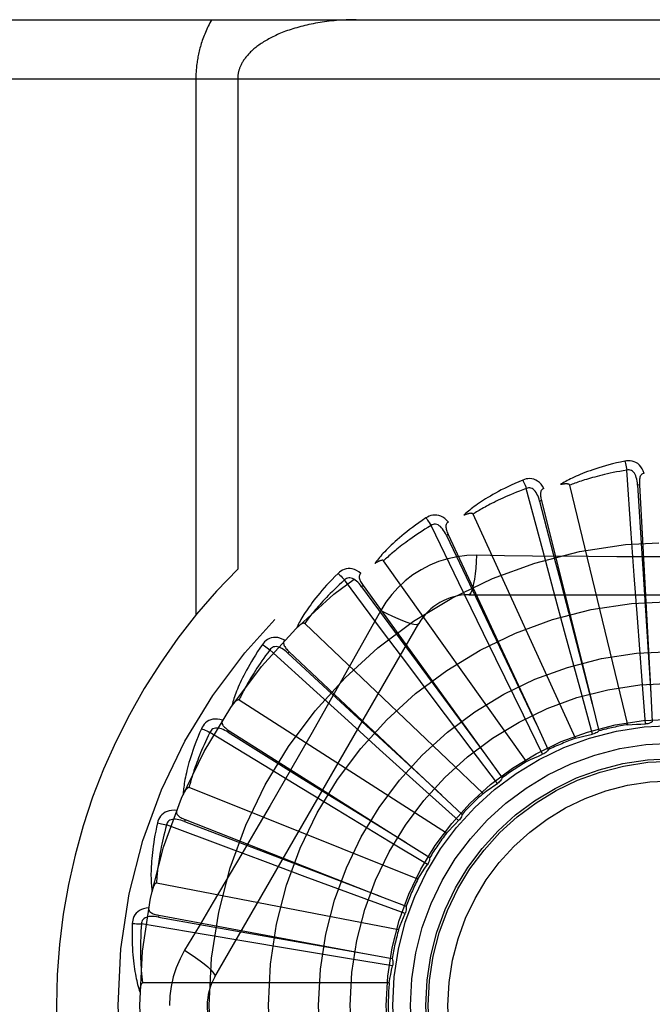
# Model space of a CAD drawing. Header units: inches. Extents: x 0 to 200, y 0 to 129.
# Tile 67 of 256: x 40.404 to 40.725, y 55.811 to 56.311. Entities that reach past the tile are written whole.
import ezdxf

# ---------------------------------------------------------------- set-up
doc = ezdxf.new("R2010")
doc.units = ezdxf.units.IN
doc.header["$LTSCALE"] = 11
doc.header["$MEASUREMENT"] = 0
doc.linetypes.add('HIDDEN', pattern=[0.2, 0.1, -0.1])
doc.layers.add('LEFTHAND_DOOR_ASSEMBLY', color=7, linetype='CONTINUOUS')

msp = doc.modelspace()

# ---------------------------------------------------------------- linework, layer by layer
at = {"layer": 'LEFTHAND_DOOR_ASSEMBLY', "color": 8, "linetype": 'HIDDEN'}
for p, q in [((40.1570536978, 56.3108016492), (41.2190536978, 56.3108016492)), ((40.1270536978, 56.2808016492), (41.2190536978, 56.2808016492)), ((40.4937669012, 56.2808016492), (40.4937669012, 56.0087799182)), ((40.5149801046, 56.2808016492), (40.5149801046, 56.0321690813)), ((40.7145072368, 56.0501244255), (40.7122462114, 56.082341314)), ((40.6695954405, 56.04181648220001), (40.6612781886, 56.0730232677)), ((40.7127599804, 55.9532405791), (40.6832974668, 56.0746867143)), ((40.7186308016, 56.0748527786), (40.7176726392, 56.0748002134)), ((40.7186308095, 56.0748526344), (40.7244111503, 55.9689176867)), ((40.6689646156, 56.06687835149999), (40.6680337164, 56.0666454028)), ((40.6689646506, 56.0668782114), (40.6946888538, 55.96395158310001)), ((40.6862151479, 55.9463527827), (40.6343012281, 56.0600284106)), ((40.6270675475, 56.0251590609), (40.6129946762, 56.05422784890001)), ((40.6217051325, 56.0496486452), (40.6208351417, 56.0492437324)), ((40.6208351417, 56.0492437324), (40.6391355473, 56.0107355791)), ((40.6217051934, 56.0496485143), (40.6664435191, 55.95345024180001)), ((40.7160286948, 56.0288898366), (40.7145072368, 56.0501244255)), ((40.6751080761, 56.0212535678), (40.6695954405, 56.04181648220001)), ((40.6614535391, 55.9345658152), (40.5889645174, 56.0363624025)), ((40.5884606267, 56.0007542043), (40.5691407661, 56.026634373)), ((40.7175981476, 56.007420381), (40.7160286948, 56.0288898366)), ((40.5785604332, 56.0237863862), (40.5777827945, 56.0232241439)), ((40.5777827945, 56.0232241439), (40.6030402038, 55.9888752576)), ((40.5785605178, 56.0237862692), (40.6406960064, 55.9377932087)), ((40.6363721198, 56.0060110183), (40.6270675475, 56.0251590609)), ((40.6807122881, 56.0004691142), (40.6751080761, 56.0212535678)), ((40.6321117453, 56.01913504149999), (40.8389956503, 56.01913504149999)), ((40.5875223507, 56.0111124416), (40.5806193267, 55.99873725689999)), ((40.6391355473, 56.0107355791), (40.6664684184, 55.9533979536)), ((40.6458085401, 55.98666277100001), (40.6363721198, 56.0060110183)), ((40.7199689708, 55.9756419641), (40.7175981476, 56.007420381)), ((40.5034107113, 55.8253849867), (40.6068526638, 56.0045517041)), ((40.639370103, 55.9183056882), (40.5489259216, 56.004544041)), ((40.6012208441, 55.9837130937), (40.5884606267, 56.0007542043)), ((40.6890543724, 55.9697136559), (40.6807122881, 56.0004691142)), ((40.5551700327, 55.9694839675), (40.5313014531, 55.99124014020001)), ((40.5410898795, 55.9902263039), (40.5404326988, 55.9895270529)), ((40.5404326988, 55.9895270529), (40.5717342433, 55.9605788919)), ((40.5410899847, 55.990226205), (40.6183768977, 55.91754636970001)), ((40.6030402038, 55.9888752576), (40.6407303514, 55.9377465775)), ((40.6598203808, 55.9580418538), (40.6458085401, 55.98666277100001)), ((40.6141484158, 55.96650034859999), (40.6012208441, 55.9837130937)), ((40.721646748, 55.9536140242), (40.7199689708, 55.9756419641)), ((40.5709247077, 55.9551656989), (40.5551700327, 55.9694839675)), ((40.6333235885, 55.94104840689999), (40.6141484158, 55.96650034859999)), ((40.694870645, 55.948401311), (40.6890543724, 55.9697136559)), ((40.7244111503, 55.9689176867), (40.7251677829, 55.9546784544)), ((40.6207629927, 55.8981600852), (40.5156325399, 55.9657233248)), ((40.6946888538, 55.96395158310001), (40.6981266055, 55.9501128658)), ((40.5717342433, 55.9605788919), (40.618419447, 55.9175070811)), ((40.6695649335, 55.9382153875), (40.6598203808, 55.9580418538)), ((40.5868761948, 55.9407105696), (40.5709247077, 55.9551656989)), ((40.6664435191, 55.95345024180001), (40.6724381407, 55.9405122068)), ((40.5283989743, 55.93247853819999), (40.5008443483, 55.9493243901)), ((40.5106477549, 55.950181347), (40.5101347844, 55.9493703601)), ((40.5101347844, 55.9493703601), (40.5463491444, 55.9268691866)), ((40.5106478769, 55.9501812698), (40.6002928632, 55.8934414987)), ((40.6466442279, 55.9234243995), (40.6333235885, 55.94104840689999)), ((40.6105216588, 55.919347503), (40.5868761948, 55.9407105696)), ((40.6406960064, 55.9377932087), (40.6490308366, 55.9262234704)), ((40.546578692, 55.9214006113), (40.5283989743, 55.93247853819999)), ((40.5463491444, 55.9268691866), (40.6003420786, 55.8934109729)), ((40.6063047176, 55.8748571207), (40.4902876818, 55.9213033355)), ((40.5649775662, 55.9102255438), (40.546578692, 55.9214006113)), ((40.6269369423, 55.9045629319), (40.6105216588, 55.919347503)), ((40.6183768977, 55.91754636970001), (40.6287506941, 55.9077630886)), ((40.5922387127, 55.89372346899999), (40.5649775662, 55.9102255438)), ((40.5091150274, 55.8910753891), (40.4788702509, 55.9024020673)), ((40.488334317, 55.9050988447), (40.4879840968, 55.9042054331)), ((40.4879840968, 55.9042054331), (40.5278023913, 55.8889644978)), ((40.4883344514, 55.905098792), (40.5870975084, 55.8663498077)), ((40.5290627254, 55.8836381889), (40.5091150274, 55.8910753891)), ((40.6111553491, 55.88231268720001), (40.5922387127, 55.89372346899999)), ((40.6002928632, 55.8934414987), (40.6123306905, 55.8857982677)), ((40.5278023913, 55.8889644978), (40.5871516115, 55.86632914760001)), ((40.5492440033, 55.8761470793), (40.5290627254, 55.8836381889)), ((40.5791355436, 55.8651024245), (40.5492440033, 55.8761470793)), ((40.5965178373, 55.8492390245), (40.4738073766, 55.8728895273)), ((40.5870975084, 55.8663498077), (40.6003642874, 55.8611228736)), ((40.5998698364, 55.8574778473), (40.5791355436, 55.8651024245)), ((40.4749560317, 55.8566081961), (40.4747812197, 55.85566465)), ((40.4749561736, 55.8566081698), (40.5792677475, 55.8372504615)), ((40.498015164, 55.8467709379), (40.4661733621, 55.8521690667)), ((40.4747812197, 55.85566465), (40.516764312, 55.8482348)), ((40.5190098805, 55.8432432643), (40.498015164, 55.8467709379)), ((40.516764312, 55.8482348), (40.5793247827, 55.8372404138)), ((40.5402441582, 55.8397068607), (40.5190098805, 55.8432432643)), ((40.5716857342, 55.8345188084), (40.5402441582, 55.8397068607)), ((40.5792677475, 55.8372504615), (40.5932839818, 55.8346287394)), ((40.593488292, 55.830956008), (40.5716857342, 55.8345188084)), ((40.5917560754, 55.82223170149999), (40.4667872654, 55.82223170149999))]:
    msp.add_line(p, q, dxfattribs=at)
for points in [[(40.501805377, 56.3108016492), (40.5013501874, 56.3099988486), (40.5009093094, 56.3091931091), (40.5004826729, 56.30838406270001), (40.5000704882, 56.3075728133), (40.499672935, 56.30676010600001), (40.4992900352, 56.3059466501), (40.4989218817, 56.305133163), (40.4985684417, 56.30432036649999), (40.4982297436, 56.30350898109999), (40.4979056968, 56.3026997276), (40.4975962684, 56.30189332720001), (40.4973013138, 56.3010904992), (40.4970207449, 56.3002919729), (40.4967543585, 56.2994984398), (40.49650200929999, 56.2987106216), (40.4962634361, 56.2979291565), (40.4960384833, 56.2971549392), (40.4958266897, 56.2963879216), (40.4956277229, 56.2956285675), (40.4954410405, 56.29487623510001), (40.4952661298, 56.29413061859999), (40.4951025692, 56.29339117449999), (40.4949498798, 56.2926574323), (40.4948077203, 56.2919288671), (40.4946756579, 56.29120480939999), (40.4945534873, 56.29048522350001), (40.4944409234, 56.2897698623), (40.4943377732, 56.2890586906), (40.4942438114, 56.2883516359), (40.4941588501, 56.28764856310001), (40.4940826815, 56.2869493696), (40.4940151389, 56.2862538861), (40.4939560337, 56.2855619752), (40.493905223, 56.2848734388), (40.49386254, 56.2841881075), (40.4938278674, 56.2835057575), (40.4938010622, 56.2828261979), (40.4937820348, 56.2821491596), (40.4937706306, 56.28147426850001), (40.4937669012, 56.2808016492)], [(40.5749801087, 56.3108016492), (40.5737245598, 56.310795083), (40.572471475, 56.3107754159), (40.5712204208, 56.3107426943), (40.5699726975, 56.310696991), (40.5687291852, 56.3106383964), (40.5674907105, 56.310567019), (40.5662581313, 56.3104829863), (40.56503223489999, 56.3103864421), (40.5638138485, 56.3102775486), (40.5626037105, 56.3101564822), (40.5614026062, 56.3100234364), (40.5602112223, 56.3098786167), (40.5590302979, 56.30972224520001), (40.5578604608, 56.3095545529), (40.5567023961, 56.3093757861), (40.5555566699, 56.3091861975), (40.5544239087, 56.3089860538), (40.5533046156, 56.3087756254), (40.5521993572, 56.3085551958), (40.55110857, 56.3083250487), (40.550032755, 56.3080854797), (40.5489722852, 56.3078367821), (40.547927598, 56.3075792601), (40.5468990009, 56.3073132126), (40.5458868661, 56.307038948), (40.5448914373, 56.3067567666), (40.5439130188, 56.3064669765), (40.5429518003, 56.3061698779), (40.5420080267, 56.3058657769), (40.5410818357, 56.30555497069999), (40.5401734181, 56.305237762), (40.53928286, 56.3049144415), (40.5384103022, 56.3045853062), (40.537555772, 56.3042506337), (40.5367193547, 56.30391070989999), (40.5359010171, 56.3035657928), (40.5351007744, 56.3032161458), (40.534318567, 56.30286201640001), (40.5335543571, 56.30250364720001), (40.5328080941, 56.30214129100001), (40.5320797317, 56.3017751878), (40.5313692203, 56.3014055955), (40.5306765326, 56.3010327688), (40.53000155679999, 56.3006569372), (40.529344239, 56.3002783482), (40.528704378, 56.299897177), (40.52808185, 56.29951363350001), (40.5274763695, 56.2991278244), (40.52688776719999, 56.2987399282), (40.5263155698, 56.29834988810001), (40.5257590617, 56.2979574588), (40.5252188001, 56.2975633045), (40.5246944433, 56.2971673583), (40.5241879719, 56.2967716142), (40.5237015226, 56.2963781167), (40.5232342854, 56.2959869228), (40.522787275, 56.2955995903), (40.5223571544, 56.2952136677), (40.5219409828, 56.29482711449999), (40.5215385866, 56.2944398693), (40.5211484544, 56.2940507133), (40.5207716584, 56.2936609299), (40.5204088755, 56.2932714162), (40.5200597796, 56.2928821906), (40.5197242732, 56.2924934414), (40.519402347, 56.29210555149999), (40.5190940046, 56.29171887), (40.5187991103, 56.29133369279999), (40.518517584, 56.290950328), (40.5182492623, 56.29056908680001), (40.5179940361, 56.2901903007), (40.5177516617, 56.2898142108), (40.5175219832, 56.28944115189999), (40.5173046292, 56.2890711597), (40.517099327, 56.2887044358), (40.5169056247, 56.2883407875), (40.516723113, 56.2879801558), (40.5165513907, 56.2876222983), (40.5163900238, 56.28726700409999), (40.5162387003, 56.2869140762), (40.5160970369, 56.2865632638), (40.515964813, 56.2862144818), (40.5158417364, 56.2858675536), (40.5157276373, 56.2855224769), (40.5156223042, 56.285179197), (40.5155255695, 56.2848376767), (40.5154372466, 56.284497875), (40.5153571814, 56.2841597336), (40.5152852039, 56.2838232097), (40.5152211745, 56.2834882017), (40.5151649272, 56.2831545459), (40.5151163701, 56.2828223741), (40.5150754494, 56.2824929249), (40.5150418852, 56.2821627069), (40.5150152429, 56.2818285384), (40.51499593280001, 56.28149069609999), (40.51498425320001, 56.28114828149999), (40.5149801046, 56.2808016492)], [(40.7113033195, 56.0869182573), (40.7091241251, 56.0864503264), (40.7070444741, 56.0859737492), (40.7050659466, 56.0854918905), (40.7031821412, 56.0850056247), (40.7013885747, 56.0845158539), (40.6996812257, 56.0840240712), (40.6980558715, 56.08353116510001), (40.6965087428, 56.0830385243), (40.6950358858, 56.0825470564), (40.6936337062, 56.0820580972), (40.6922984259, 56.0815725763), (40.6910266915, 56.0810918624), (40.6898145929, 56.0806175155), (40.6886600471, 56.0801493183), (40.6875601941, 56.07968754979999), (40.6865136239, 56.0792315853), (40.68551866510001, 56.078780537), (40.6845734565, 56.07833481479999), (40.6836763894, 56.0778941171), (40.6828251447, 56.0774592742), (40.6820176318, 56.0770306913), (40.6812515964, 56.0766090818), (40.6805247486, 56.0761956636), (40.679835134, 56.0757891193), (40.6791798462, 56.0753880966), (40.6785596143, 56.0749935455)], [(40.7210489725, 56.0806818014), (40.7205611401, 56.0819494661), (40.7199898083, 56.08307636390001), (40.7193319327, 56.0840702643), (40.7185946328, 56.08492149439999), (40.7177803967, 56.0856300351), (40.7169008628, 56.086195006), (40.7159579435, 56.08661541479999), (40.7149843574, 56.08690244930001), (40.7140048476, 56.087056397), (40.7130468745, 56.0871014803), (40.7121504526, 56.0870566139), (40.7113033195, 56.0869182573)], [(40.7113033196, 56.0869182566), (40.7114564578, 56.08631768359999), (40.711616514, 56.0856289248), (40.7117778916, 56.0848754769), (40.7119385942, 56.0840665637), (40.7120965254, 56.0832116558), (40.7122459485, 56.082341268)], [(40.7122462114, 56.082341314), (40.7104221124, 56.0820310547), (40.7086738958, 56.08171786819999), (40.7070032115, 56.0814013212), (40.7054051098, 56.0810827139), (40.7038761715, 56.08076296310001), (40.7024134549, 56.08044278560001), (40.7010137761, 56.08012301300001), (40.6996744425, 56.0798042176), (40.6983925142, 56.0794870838), (40.6971655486, 56.0791721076), (40.6959908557, 56.078859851), (40.6948662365, 56.0785508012), (40.6937892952, 56.0782455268), (40.6927579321, 56.0779443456), (40.6917698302, 56.0776477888), (40.6908232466, 56.0773557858), (40.689916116, 56.0770684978), (40.68904709, 56.0767857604), (40.6882145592, 56.0765074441), (40.6874172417, 56.0762336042), (40.6866537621, 56.0759642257), (40.6859227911, 56.0756993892), (40.6852229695, 56.0754391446), (40.6845530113, 56.0751835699), (40.6839109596, 56.0749327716), (40.6832974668, 56.0746867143)], [(40.7176712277, 56.0747997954), (40.7175842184, 56.0758339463), (40.7174539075, 56.0768080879), (40.717277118, 56.077724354), (40.7170522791, 56.0785789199), (40.7167748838, 56.07937046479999), (40.7164450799, 56.0800919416), (40.71606355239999, 56.0807409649), (40.7156282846, 56.0812998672), (40.715139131, 56.0817502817), (40.714601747, 56.0820914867), (40.7140195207, 56.0823154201), (40.7134173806, 56.0824289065), (40.7128242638, 56.0824371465), (40.7122418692, 56.0823409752)], [(40.7210522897, 56.0806818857), (40.7205956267, 56.0806120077), (40.7201892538, 56.0804665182), (40.7198326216, 56.0802401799), (40.7195273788, 56.0799487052), (40.7192776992, 56.0796055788), (40.7190754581, 56.0792122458), (40.7189152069, 56.0787724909), (40.7187930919, 56.0782927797), (40.7187049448, 56.0777793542), (40.718646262, 56.0772366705), (40.7186118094, 56.0766708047), (40.7185996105, 56.0760831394), (40.7186054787, 56.0754775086), (40.7186308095, 56.0748526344)], [(40.6594861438, 56.0773390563), (40.6574348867, 56.0764671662), (40.6554830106, 56.0756056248), (40.65363143, 56.07475803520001), (40.6518736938, 56.0739240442), (40.6502052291, 56.0731036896), (40.6486218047, 56.0722976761), (40.6471191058, 56.07150607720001), (40.6456931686, 56.0707295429), (40.6443399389, 56.06996821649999), (40.6430556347, 56.0692227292), (40.6418363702, 56.0684932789), (40.6406785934, 56.0677805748), (40.63957816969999, 56.0670854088), (40.6385330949, 56.0664071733), (40.637540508, 56.065745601), (40.6365991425, 56.0650998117), (40.6357075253, 56.0644686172), (40.6348637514, 56.0638520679), (40.634066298, 56.0632495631), (40.6333127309, 56.0626614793), (40.6326009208, 56.0620878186), (40.6319285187, 56.0615288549), (40.631293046, 56.0609853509), (40.6306928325, 56.060455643), (40.6301252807, 56.0599378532), (40.6295909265, 56.0594330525)], [(40.6702359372, 56.0730596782), (40.6695170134, 56.0742121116), (40.6687427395, 56.0752105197), (40.6679086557, 56.0760619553), (40.6670235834, 56.0767582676), (40.6660899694, 56.0772999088), (40.6651194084, 56.0776882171), (40.6641139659, 56.0779225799), (40.6631036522, 56.0780201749), (40.6621127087, 56.0779859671), (40.6611635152, 56.0778489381), (40.6602917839, 56.0776352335), (40.6594861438, 56.0773390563)], [(40.659486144, 56.07733905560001), (40.659750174, 56.0767783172), (40.6600376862, 56.0761322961), (40.6603387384, 56.07542300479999), (40.6606496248, 56.0746591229), (40.6609664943, 56.073849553), (40.6612779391, 56.0730231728)], [(40.6612781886, 56.0730232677), (40.6595457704, 56.0723734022), (40.6578884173, 56.0717350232), (40.6563078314, 56.0711080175), (40.6547989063, 56.0704927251), (40.6533581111, 56.0698893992), (40.6519824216, 56.0692981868), (40.6506685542, 56.0687193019), (40.6494137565, 56.0681527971), (40.64821501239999, 56.06759878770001), (40.6470698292, 56.0670572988), (40.6459754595, 56.066528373), (40.6449296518, 56.0660120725), (40.6439299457, 56.0655085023), (40.6429742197, 56.0650175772), (40.6420600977, 56.06453938), (40.6411858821, 56.0640735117), (40.6403495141, 56.0636197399), (40.639549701, 56.0631776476), (40.6387848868, 56.0627468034), (40.63805380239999, 56.0623270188), (40.6373551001, 56.0619180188), (40.6366874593, 56.0615196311), (40.636049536, 56.0611316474), (40.6354400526, 56.0607539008), (40.6348570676, 56.0603861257), (40.6343012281, 56.0600284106)], [(40.6680324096, 56.06664472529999), (40.6677512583, 56.0676437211), (40.6674389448, 56.0685755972), (40.6670919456, 56.0694418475), (40.66670944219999, 56.0702384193), (40.6662872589, 56.0709631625), (40.6658268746, 56.0716091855), (40.6653294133, 56.0721742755), (40.6647962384, 56.07264070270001), (40.6642306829, 56.0729904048), (40.6636384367, 56.0732237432), (40.6630243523, 56.0733334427), (40.6624116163, 56.0733309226), (40.6618276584, 56.0732267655), (40.661273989, 56.0730221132)], [(40.6702398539, 56.0730607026), (40.6698042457, 56.0729054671), (40.6694324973, 56.0726855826), (40.6691251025, 56.0723958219), (40.66888058, 56.0720518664), (40.6687003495, 56.07166768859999), (40.668576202, 56.07124318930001), (40.6685020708, 56.07078105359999), (40.6684729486, 56.070286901), (40.6684835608, 56.0697660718), (40.668528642, 56.06922208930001), (40.6686019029, 56.0686599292), (40.6687011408, 56.06808057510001), (40.6688215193, 56.0674869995), (40.6689646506, 56.0668782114)], [(40.6832974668, 56.0746867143), (40.6832258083, 56.0748441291), (40.6831205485, 56.0749761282), (40.6829781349, 56.07508100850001), (40.68280922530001, 56.0751638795), (40.6826225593, 56.0752285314), (40.6824203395, 56.07527721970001), (40.682207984, 56.0753130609), (40.6819845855, 56.0753372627), (40.6817507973, 56.0753519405), (40.6815073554, 56.075357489), (40.6812550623, 56.0753548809), (40.6809943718, 56.0753444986), (40.6807264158, 56.0753270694), (40.6804499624, 56.0753025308), (40.6801645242, 56.0752711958), (40.6798690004, 56.0752326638), (40.6795624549, 56.0751870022), (40.67924390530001, 56.07513311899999), (40.6789118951, 56.07506981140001), (40.6785669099, 56.0749974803)], [(40.7176726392, 56.0748002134), (40.7197016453, 56.0425948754), (40.7203501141, 56.03224890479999), (40.7244148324, 55.9688598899)], [(40.6680337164, 56.0666454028), (40.676120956, 56.0354060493), (40.6787156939, 56.0253697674), (40.6947034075, 55.9638955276)], [(40.6104182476, 56.0581264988), (40.6085690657, 56.056882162), (40.6068155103, 56.0556667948), (40.6051577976, 56.0544841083), (40.6035896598, 56.0533325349), (40.6021065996, 56.05221124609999), (40.6007043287, 56.0511201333), (40.5993785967, 56.05005845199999), (40.5981253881, 56.0490260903), (40.596940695, 56.0480224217), (40.5958206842, 56.0470473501), (40.5947615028, 56.0461003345), (40.5937595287, 56.0451813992), (40.5928105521, 56.0442905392), (40.59191272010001, 56.0434267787), (40.5910632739, 56.0425893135), (40.5902611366, 56.0417770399), (40.5895050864, 56.0409885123), (40.5887932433, 56.0402234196), (40.5881242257, 56.0394808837), (40.5874955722, 56.0387608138), (40.5869051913, 56.038062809), (40.586350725, 56.0373866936), (40.5858295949, 56.03673274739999), (40.585340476, 56.0360990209), (40.5848811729, 56.0354831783), (40.5844520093, 56.0348863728)], [(40.6217836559, 56.0559588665), (40.6208596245, 56.0569544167), (40.6199103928, 56.0577882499), (40.6189302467, 56.0584664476), (40.6179293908, 56.05898267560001), (40.6169101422, 56.059337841), (40.6158836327, 56.0595354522), (40.6148520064, 56.0595752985), (40.6138414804, 56.0594799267), (40.6128749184, 56.0592587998), (40.611968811, 56.0589446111), (40.6111532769, 56.0585697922), (40.6104182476, 56.0581264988)], [(40.610418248, 56.0581264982), (40.610783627, 56.0576258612), (40.6111882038, 56.0570459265), (40.6116180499, 56.0564064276), (40.6120678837, 56.05571518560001), (40.6125322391, 56.0549802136), (40.6129944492, 56.0542277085)], [(40.6217866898, 56.05596016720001), (40.6213887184, 56.0557255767), (40.6210655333, 56.05543947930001), (40.6208185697, 56.0550968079), (40.6206435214, 56.0547127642), (40.620539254, 56.0543014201), (40.620497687, 56.053861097), (40.6205123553, 56.05339328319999), (40.6205772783, 56.0529025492), (40.6206862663, 56.0523931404), (40.6208334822, 56.0518675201), (40.6210118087, 56.0513293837), (40.6212188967, 56.0507792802), (40.6214494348, 56.05021921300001), (40.6217051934, 56.0496485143)], [(40.6343012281, 56.0600284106), (40.6342010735, 56.0601694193), (40.63407273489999, 56.0602791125), (40.6339130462, 56.0603551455), (40.6337315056, 56.0604045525), (40.6335359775, 56.0604327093), (40.6333281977, 56.0604422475), (40.6331128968, 56.0604372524), (40.6328889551, 56.0604187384), (40.632656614, 56.0603889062), (40.6324165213, 56.0603482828), (40.6321692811, 56.060297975), (40.6319152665, 56.0602384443), (40.6316554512, 56.0601706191), (40.6313886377, 56.0600942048), (40.631114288, 56.0600094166), (40.6308313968, 56.0599156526), (40.6305391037, 56.0598128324), (40.630236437, 56.0596996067), (40.6299219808, 56.0595744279), (40.6295962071, 56.0594378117)], [(40.6129946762, 56.05422784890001), (40.6114165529, 56.053261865), (40.6099099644, 56.0523213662), (40.6084766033, 56.0514065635), (40.6071113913, 56.0505168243), (40.6058108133, 56.049651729), (40.6045718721, 56.0488108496), (40.6033913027, 56.0479937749), (40.6022663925, 56.0472000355), (40.6011941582, 56.046429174), (40.6001721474, 56.04568074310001), (40.5991976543, 56.0449542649), (40.5982684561, 56.0442493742), (40.5973821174, 56.0435657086), (40.5965365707, 56.0429027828), (40.5957294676, 56.04226022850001), (40.5949592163, 56.04163733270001), (40.5942238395, 56.0410334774), (40.5935221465, 56.04044800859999), (40.5928526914, 56.0398802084), (40.5922142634, 56.0393296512), (40.5916055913, 56.0387958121), (40.591025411, 56.0382782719), (40.5904724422, 56.0377765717), (40.589945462, 56.0372903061), (40.5894426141, 56.0368188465), (40.5889645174, 56.0363624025)], [(40.6208339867, 56.04924281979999), (40.620368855, 56.0501705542), (40.6198858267, 56.0510264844), (40.6193811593, 56.0518114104), (40.618854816, 56.0525211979), (40.6183031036, 56.0531529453), (40.6177287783, 56.0537001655), (40.6171333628, 56.0541608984), (40.6165215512, 56.05451799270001), (40.6159000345, 56.0547543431), (40.6152743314, 56.05487138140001), (40.6146505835, 56.05486288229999), (40.6140493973, 56.0547444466), (40.6134957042, 56.0545316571), (40.612990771, 56.0542259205)], [(40.5889645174, 56.0363624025), (40.5888394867, 56.0364819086), (40.5886927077, 56.0365653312), (40.58852151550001, 56.0366097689), (40.5883339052, 56.0366239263), (40.5881365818, 56.0366145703), (40.58793075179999, 56.0365846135), (40.587720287, 56.03653896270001), (40.587503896, 56.0364784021), (40.5872813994, 56.0364051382), (40.5870533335, 56.03631981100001), (40.586820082, 56.03622362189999), (40.5865819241, 56.0361170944), (40.58633964, 56.0360013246), (40.5860921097, 56.0358757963), (40.5858387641, 56.0357406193), (40.5855787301, 56.03559501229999), (40.5853064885, 56.035435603), (40.5850354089, 56.0352702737), (40.5847784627, 56.0351066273), (40.5845313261, 56.0349421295)], [(40.6360951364, 56.03915595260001), (40.6311608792, 56.0390058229), (40.6262935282, 56.0384216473), (40.6215080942, 56.0374059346), (40.6168377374, 56.03596752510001), (40.612306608, 56.0341139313), (40.6079572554, 56.0318611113), (40.603828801, 56.0292232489), (40.5999521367, 56.02622646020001), (40.5963606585, 56.022899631), (40.5930765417, 56.0192582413), (40.5901274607, 56.0153250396), (40.5875223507, 56.0111124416)], [(40.6360951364, 56.03915595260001), (40.6358996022, 56.035770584), (40.6356457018, 56.032586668), (40.6353429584, 56.029703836), (40.634992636, 56.0271043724), (40.6345948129, 56.0247934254), (40.6341549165, 56.0228311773), (40.6336791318, 56.0212494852), (40.63317459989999, 56.0200867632), (40.6326470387, 56.01937473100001), (40.6321117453, 56.01913504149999)], [(40.692893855, 56.0385040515), (40.6644740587, 56.0387828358), (40.6503147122, 56.0389464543), (40.6360951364, 56.03915595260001)], [(40.8208435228, 56.0389465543), (40.7925121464, 56.0386393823), (40.7783012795, 56.0385096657), (40.7640718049, 56.0384170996), (40.7498422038, 56.03834992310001), (40.7356034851, 56.0383331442), (40.7213635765, 56.0383469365), (40.7071290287, 56.0384124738), (40.692893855, 56.0385040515)], [(40.5774433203, 56.0299974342), (40.5763475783, 56.0308001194), (40.5752576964, 56.0314392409), (40.5741669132, 56.0319196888), (40.5730864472, 56.0322371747), (40.5720184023, 56.0323930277), (40.5709730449, 56.0323927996), (40.5699525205, 56.03223668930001), (40.5689783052, 56.0319517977), (40.5680710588, 56.0315517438), (40.5672407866, 56.0310717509), (40.5665109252, 56.0305493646), (40.5658730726, 56.02997497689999)], [(40.5658730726, 56.02997497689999), (40.5642928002, 56.028403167), (40.5628009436, 56.0268779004), (40.5613970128, 56.0254028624), (40.56007515, 56.0239753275), (40.5588310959, 56.0225936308), (40.5576606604, 56.02125685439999), (40.5565598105, 56.0199634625), (40.5555246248, 56.01871258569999), (40.5545512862, 56.01750285), (40.5536360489, 56.0163334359), (40.5527752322, 56.0152030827), (40.5519652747, 56.01411112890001), (40.5512020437, 56.0130567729), (40.5504839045, 56.0120387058), (40.5498083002, 56.0110556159), (40.5491743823, 56.0101062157), (40.5485812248, 56.0091888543), (40.5480270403, 56.00830287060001), (40.5475106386, 56.00744714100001), (40.5470296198, 56.0066211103), (40.5465820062, 56.005823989), (40.5461655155, 56.0050551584), (40.5457775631, 56.0043144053), (40.5454172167, 56.0035995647), (40.5450827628, 56.0029079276), (40.5447743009, 56.0022406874)], [(40.5691407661, 56.026634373), (40.5677739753, 56.0253871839), (40.5664726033, 56.0241785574), (40.5652382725, 56.02300902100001), (40.5640661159, 56.0218769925), (40.5629527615, 56.0207813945), (40.561895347, 56.01972123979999), (40.5608907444, 56.0186955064), (40.559936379, 56.0177032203), (40.5590294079, 56.0167433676), (40.5581675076, 56.01581504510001), (40.5573481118, 56.0149172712), (40.5565691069, 56.0140492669), (40.55582817, 56.0132102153), (40.555123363, 56.0123992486), (40.5544524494, 56.0116155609), (40.5538140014, 56.0108581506), (40.5532061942, 56.0101260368), (40.5526279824, 56.0094183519), (40.5520780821, 56.00873411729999), (40.551555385, 56.00807268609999), (40.5510587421, 56.00743330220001), (40.5505869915, 56.0068153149), (40.550138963, 56.0062180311), (40.5497135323, 56.0056408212), (40.5493089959, 56.0050827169), (40.5489259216, 56.004544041)], [(40.5658730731, 56.02997497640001), (40.5663265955, 56.0295525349), (40.5668336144, 56.0290596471), (40.5673767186, 56.0285130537), (40.5679492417, 56.027919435), (40.5685443, 56.0272856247), (40.5691405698, 56.0266341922)], [(40.5777818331, 56.0232230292), (40.577149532, 56.02404597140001), (40.5765132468, 56.0247950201), (40.5758691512, 56.0254702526), (40.5752179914, 56.0260676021), (40.5745566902, 56.0265835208), (40.5738891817, 56.0270121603), (40.5732173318, 56.027351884), (40.5725489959, 56.02758673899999), (40.5718939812, 56.0277011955), (40.57125743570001, 56.0276977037), (40.5706465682, 56.027571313), (40.57007866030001, 56.0273412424), (40.5695752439, 56.0270275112), (40.5691372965, 56.0266317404)], [(40.577446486, 56.0299997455), (40.57709983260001, 56.02969379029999), (40.5768364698, 56.0293515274), (40.5766587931, 56.0289682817), (40.576559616, 56.0285580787), (40.5765350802, 56.0281344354), (40.5765775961, 56.0276942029), (40.5766805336, 56.0272376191), (40.5768371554, 56.0267680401), (40.5770405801, 56.0262884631), (40.5772846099, 56.0258002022), (40.5775615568, 56.0253055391), (40.5778690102, 56.0248045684), (40.5782013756, 56.02429825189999), (40.5785605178, 56.0237862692)], [(40.58752056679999, 56.0111133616), (40.5905512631, 56.0095894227), (40.5934362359, 56.0082170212), (40.5960843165, 56.00703774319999), (40.5985105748, 56.0060414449), (40.6007108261, 56.0052304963), (40.6026301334, 56.0046303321), (40.6042378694, 56.00425151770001), (40.6054970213, 56.0041071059), (40.6063772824, 56.0042079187), (40.6068525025, 56.0045514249)], [(40.5489259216, 56.004544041), (40.5487805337, 56.0046377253), (40.5486206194, 56.00469186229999), (40.5484441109, 56.0047030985), (40.5482572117, 56.0046814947), (40.5480652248, 56.0046349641), (40.5478687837, 56.004566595), (40.5476707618, 56.00448193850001), (40.5474697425, 56.00438152), (40.5472651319, 56.00426747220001), (40.5470573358, 56.0041405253), (40.5468465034, 56.0040019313), (40.5466328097, 56.0038522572), (40.5464168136, 56.0036927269), (40.5461975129, 56.0035226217), (40.545974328, 56.0033419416), (40.5457465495, 56.0031497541), (40.5455132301, 56.0029454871), (40.545274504, 56.00272805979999), (40.5450301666, 56.0024960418), (40.5447802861, 56.00224991)], [(40.5806193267, 55.99873725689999), (40.5667196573, 55.9740479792), (40.5597265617, 55.9616761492), (40.552691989, 55.9493067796), (40.545635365, 55.9369499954), (40.5385305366, 55.9246105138), (40.5313986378, 55.91228528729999), (40.524224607, 55.899990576), (40.5170277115, 55.8877083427)], [(40.5388175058, 55.9961136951), (40.537589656, 55.9966945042), (40.5363985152, 55.9971158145), (40.5352365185, 55.9973811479), (40.5341154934, 55.9974884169), (40.533037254, 55.9974393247), (40.5320108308, 55.9972412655), (40.5310382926, 55.9968948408), (40.5301355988, 55.99643072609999), (40.5293204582, 55.9958662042), (40.5285960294, 55.9952377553), (40.5279782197, 55.9945866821), (40.5274605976, 55.9939019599)], [(40.53882007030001, 55.9961163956), (40.5385376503, 55.9957504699), (40.5383438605, 55.9953646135), (40.538241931, 55.9949546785), (40.5382221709, 55.9945331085), (40.5382782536, 55.99411247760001), (40.5384033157, 55.99368824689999), (40.538590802, 55.99325939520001), (40.5388334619, 55.9928279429), (40.539123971, 55.9923955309), (40.5394559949, 55.9919622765), (40.5398215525, 55.9915289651), (40.5402182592, 55.9910952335), (40.5406404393, 55.9906609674), (40.5410899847, 55.990226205)], [(40.5274605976, 55.9939019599), (40.5262063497, 55.9920594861), (40.5250301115, 55.9902794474), (40.5239307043, 55.9885653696), (40.5229028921, 55.9869134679), (40.5219428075, 55.98532130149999), (40.5210465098, 55.9837871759), (40.5202103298, 55.9823088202), (40.5194305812, 55.9808846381), (40.5187037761, 55.9795125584), (40.5180263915, 55.9781910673), (40.5173950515, 55.9769182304), (40.5168063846, 55.9756927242), (40.5162564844, 55.9745129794), (40.5157439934, 55.9733774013), (40.5152666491, 55.9722842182), (40.5148238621, 55.9712320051), (40.5144150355, 55.9702189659), (40.5140385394, 55.969244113), (40.5136934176, 55.9683061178), (40.5133774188, 55.9674039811), (40.5130887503, 55.96653655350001), (40.5128252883, 55.9657027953), (40.5125845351, 55.9649020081), (40.5123659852, 55.9641318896), (40.5121684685, 55.9633894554), (40.511991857, 55.9626758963)], [(40.5313014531, 55.99124014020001), (40.530195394, 55.9897568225), (40.5291462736, 55.9883237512), (40.5281555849, 55.9869417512), (40.5272188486, 55.9856083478), (40.5263329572, 55.984321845), (40.5254952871, 55.9830807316), (40.5247029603, 55.98188341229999), (40.5239536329, 55.9807284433), (40.5232447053, 55.9796142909), (40.5225740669, 55.9785396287), (40.5219393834, 55.9775030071), (40.521338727, 55.9765032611), (40.5207699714, 55.975539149), (40.52023137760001, 55.974609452), (40.5197209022, 55.97371295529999), (40.5192373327, 55.9728484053), (40.5187790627, 55.9720144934), (40.5183452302, 55.9712101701), (40.5179347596, 55.9704342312), (40.517546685, 55.9696858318), (40.5171800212, 55.9689640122), (40.5168337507, 55.96826791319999), (40.5165068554, 55.9675966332), (40.51619835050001, 55.9669493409), (40.5159067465, 55.9663247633), (40.5156325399, 55.9657233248)], [(40.5274605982, 55.9939019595), (40.5279858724, 55.9935729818), (40.5285770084, 55.993184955), (40.5292137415, 55.9927510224), (40.5298882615, 55.99227648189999), (40.5305925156, 55.9917667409), (40.5313012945, 55.9912399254)], [(40.5404319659, 55.9895257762), (40.5396553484, 55.9902141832), (40.5388888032, 55.9908292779), (40.5381285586, 55.9913704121), (40.5373761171, 55.991833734), (40.5366291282, 55.9922151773), (40.5358925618, 55.9925097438), (40.53516856, 55.9927161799), (40.5344678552, 55.99282030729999), (40.5338030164, 55.99280873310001), (40.533178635, 55.9926848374), (40.5326027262, 55.9924451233), (40.5320886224, 55.9921117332), (40.5316536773, 55.9917083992), (40.5312985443, 55.99123689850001)], [(40.5156325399, 55.9657233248), (40.5154720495, 55.9657878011), (40.5153047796, 55.9658106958), (40.5151293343, 55.9657883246), (40.5149499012, 55.96573174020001), (40.51477018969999, 55.9656497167), (40.5145902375, 55.9655454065), (40.5144118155, 55.96542480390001), (40.5142334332, 55.965288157), (40.5140541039, 55.9651374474), (40.5138740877, 55.96497346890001), (40.5136932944, 55.9647974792), (40.5135117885, 55.9646100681), (40.513329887, 55.9644125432), (40.513146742, 55.964204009), (40.5129617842, 55.963984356), (40.5127744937, 55.96375253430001), (40.5125809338, 55.9635032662), (40.5123907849, 55.9632491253), (40.5122134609, 55.96300227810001), (40.5120458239, 55.962758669)], [(40.5073022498, 55.9555322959), (40.50598667, 55.9558702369), (40.5047373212, 55.9560585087), (40.5035461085, 55.9560991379), (40.502425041, 55.955992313), (40.5013755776, 55.9557400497), (40.5004051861, 55.9553513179), (40.4995157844, 55.9548270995), (40.4987172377, 55.954200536), (40.4980236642, 55.9534919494), (40.4974312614, 55.9527377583), (40.4969478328, 55.9519815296), (40.4965691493, 55.9512112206)], [(40.4965691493, 55.9512112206), (40.4956862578, 55.9491646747), (40.4948681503, 55.9471941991), (40.4941130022, 55.9453030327), (40.4934163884, 55.9434864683), (40.4927749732, 55.9417413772), (40.492185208, 55.9400653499), (40.4916439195, 55.9384554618), (40.4911477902, 55.9369094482), (40.4906937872, 55.935424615), (40.4902787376, 55.9339988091), (40.4898996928, 55.9326294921), (40.4895535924, 55.9313147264), (40.48923689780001, 55.93005223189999), (40.4889485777, 55.9288401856), (40.4886867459, 55.92767641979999), (40.4884510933, 55.9265594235), (40.4882413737, 55.9254873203), (40.4880561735, 55.9244588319), (40.4878948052, 55.9234724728), (40.4877552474, 55.9225268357), (40.4876359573, 55.9216204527), (40.4875350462, 55.9207519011), (40.4874501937, 55.9199200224), (40.4873813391, 55.91912246), (40.4873278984, 55.91835606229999), (40.4872895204, 55.9176219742)], [(40.49656915, 55.9512112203), (40.4971471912, 55.9509875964), (40.4978010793, 55.9507184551), (40.498508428, 55.9504128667), (40.4992605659, 55.9500745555), (40.5000485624, 55.9497073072), (40.5008442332, 55.9493241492)], [(40.5101343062, 55.949368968), (40.5092414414, 55.9498979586), (40.5083723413, 55.9503568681), (40.507523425, 55.9507443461), (40.5066968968, 55.9510568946), (40.5058912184, 55.95129007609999), (40.5051122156, 55.9514399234), (40.5043622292, 55.9515056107), (40.5036544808, 55.9514752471), (40.503003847, 55.9513380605), (40.5024141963, 55.9510982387), (40.5018940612, 55.95075386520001), (40.5014523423, 55.950329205), (40.5011015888, 55.949850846), (40.5008421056, 55.9493206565)], [(40.5073040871, 55.9555350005), (40.5070961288, 55.9551225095), (40.5069789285, 55.95470711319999), (40.5069564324, 55.954285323), (40.5070168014, 55.9538676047), (40.5071514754, 55.9534651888), (40.5073545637, 55.95307229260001), (40.5076198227, 55.9526866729), (40.5079397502, 55.9523089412), (40.508306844, 55.95193932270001), (40.5087148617, 55.9515767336), (40.5091558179, 55.951220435), (40.5096274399, 55.9508696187), (40.510124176, 55.95052309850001), (40.5106478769, 55.9501812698)], [(40.7127599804, 55.9532405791), (40.7149833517, 55.9533845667), (40.7172056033, 55.9534948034), (40.7194267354, 55.9535712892), (40.721646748, 55.9536140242)], [(40.7251677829, 55.9546784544), (40.7246316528, 55.9543644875), (40.7240705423, 55.9541040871), (40.72347871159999, 55.9538956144), (40.7228710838, 55.9537427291), (40.7222624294, 55.9536493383), (40.7216468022, 55.9536140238)], [(40.5008443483, 55.9493243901), (40.5000389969, 55.94765855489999), (40.4992800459, 55.9460528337), (40.4985688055, 55.9445083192), (40.4979013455, 55.9430217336), (40.4972749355, 55.9415908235), (40.4966872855, 55.9402136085), (40.4961358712, 55.9388879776), (40.4956186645, 55.9376120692), (40.4951334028, 55.9363838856), (40.4946782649, 55.9352017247), (40.4942512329, 55.9340637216), (40.4938506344, 55.9329683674), (40.4934746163, 55.9319140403), (40.4931217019, 55.9308992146), (40.4927901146, 55.92992231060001), (40.4924789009, 55.9289818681), (40.4921867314, 55.9280762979), (40.491912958, 55.9272044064), (40.4916567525, 55.9263648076), (40.4914173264, 55.9255564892), (40.4911938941, 55.92477832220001), (40.4909856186, 55.9240292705), (40.4907916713, 55.92330825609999), (40.4906112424, 55.9226142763), (40.4904431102, 55.9219457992), (40.4902876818, 55.9213033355)], [(40.6862151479, 55.9463527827), (40.68837109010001, 55.946914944), (40.6905323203, 55.9474437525), (40.6926988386, 55.9479392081), (40.694870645, 55.948401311)], [(40.6981266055, 55.9501128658), (40.6976595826, 55.9497031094), (40.6971578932, 55.9493412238), (40.6966162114, 55.94902451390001), (40.6960484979, 55.9487593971), (40.69546851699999, 55.9485525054), (40.6948706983, 55.9484013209)], [(40.6614535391, 55.9345658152), (40.6634641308, 55.9355258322), (40.6654862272, 55.9364541), (40.6675198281, 55.9373506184), (40.6695649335, 55.9382153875)], [(40.6724381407, 55.9405122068), (40.6720571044, 55.9400214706), (40.6716329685, 55.9395711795), (40.6711610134, 55.9391576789), (40.67065373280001, 55.9387899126), (40.6701233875, 55.93847699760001), (40.669564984, 55.93821540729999)], [(40.6490308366, 55.9262234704), (40.6487495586, 55.9256694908), (40.6484183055, 55.9251470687), (40.6480331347, 55.9246517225), (40.6476046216, 55.9241945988), (40.6471430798, 55.9237869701), (40.6466442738, 55.92342442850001)], [(40.4902876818, 55.9213033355), (40.4901178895, 55.9213362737), (40.4899493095, 55.9213270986), (40.4897812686, 55.9212719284), (40.4896157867, 55.9211824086), (40.4894548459, 55.9210678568), (40.4892978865, 55.9209313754), (40.4891455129, 55.9207791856), (40.4889962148, 55.9206112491), (40.4888486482, 55.9204293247), (40.4887029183, 55.9202342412), (40.4885586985, 55.9200272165), (40.4884159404, 55.91980884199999), (40.488274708, 55.9195804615), (40.4881343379, 55.9193410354), (40.4879942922, 55.9190903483), (40.4878542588, 55.9188272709), (40.4877136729, 55.9185511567), (40.4875727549, 55.91826034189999), (40.487431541, 55.91795271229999), (40.4872900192, 55.9176289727)], [(40.639370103, 55.9183056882), (40.6411626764, 55.9196288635), (40.642972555, 55.9209230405), (40.6447997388, 55.9221882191), (40.6466442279, 55.9234243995)], [(40.4840365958, 55.909719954), (40.48268083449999, 55.9098028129), (40.4814184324, 55.9097512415), (40.4802410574, 55.909565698), (40.4791604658, 55.9092486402), (40.4781777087, 55.9088023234), (40.4772984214, 55.90823696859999), (40.4765243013, 55.9075539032), (40.4758587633, 55.9067875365), (40.4753118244, 55.9059604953), (40.4748728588, 55.9051078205), (40.4745412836, 55.9042737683), (40.4743152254, 55.9034457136)], [(40.4840380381, 55.9097237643), (40.4839118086, 55.9092788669), (40.4838752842, 55.9088484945), (40.4839330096, 55.9084300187), (40.4840713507, 55.9080313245), (40.4842797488, 55.907661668), (40.484553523, 55.9073143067), (40.48488696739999, 55.9069858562), (40.4852725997, 55.90667549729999), (40.4857030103, 55.9063820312), (40.486172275, 55.9061032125), (40.4866726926, 55.9058368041), (40.4872021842, 55.9055815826), (40.487755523, 55.9053353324), (40.4883344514, 55.905098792)], [(40.6287506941, 55.9077630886), (40.628577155, 55.9071617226), (40.6283511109, 55.9065861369), (40.6280709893, 55.9060336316), (40.6277404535, 55.90550987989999), (40.6273630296, 55.9050205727), (40.6269369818, 55.9045629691)], [(40.4743152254, 55.9034457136), (40.4738356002, 55.9012690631), (40.4734051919, 55.8991793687), (40.4730215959, 55.8971794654), (40.4726813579, 55.8952638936), (40.4723817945, 55.89342895), (40.4721198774, 55.8916715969), (40.471893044, 55.889988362), (40.4716984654, 55.8883763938), (40.4715336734, 55.8868324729), (40.4713959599, 55.8853538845), (40.4712829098, 55.8839375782), (40.471191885, 55.8825810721), (40.4711198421, 55.8812814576), (40.4710661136, 55.8800367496), (40.4710292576, 55.8788444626), (40.4710092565, 55.87770305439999), (40.4710062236, 55.8766106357), (40.4710190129, 55.8755656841), (40.47104723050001, 55.87456661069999), (40.4710891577, 55.873611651), (40.4711435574, 55.8726990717), (40.4712088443, 55.8718271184), (40.4712829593, 55.8709942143), (40.4713662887, 55.8701980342), (40.4714588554, 55.8694353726), (40.4715600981, 55.8687072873)], [(40.4788702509, 55.9024020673), (40.4783947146, 55.9006139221), (40.4779533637, 55.89889358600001), (40.4775472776, 55.8972423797), (40.4771732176, 55.89565634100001), (40.4768289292, 55.89413274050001), (40.4765125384, 55.8926692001), (40.4762219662, 55.8912631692), (40.4759555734, 55.8899124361), (40.4757115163, 55.888614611), (40.4754883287, 55.8873676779), (40.4752843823, 55.88616942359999), (40.4750983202, 55.8850180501), (40.4749286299, 55.8839116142), (40.4747741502, 55.8828483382), (40.4746334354, 55.8818263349), (40.4745058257, 55.8808439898), (40.4743903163, 55.879899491), (40.4742864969, 55.8789915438), (40.4741938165, 55.8781186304), (40.4741116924, 55.8772796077), (40.4740395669, 55.8764732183), (40.4739768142, 55.8756982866), (40.4739228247, 55.874953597), (40.4738769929, 55.874238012), (40.4738384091, 55.8735497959), (40.4738073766, 55.8728895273)], [(40.4743152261, 55.9034457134), (40.4749251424, 55.90333552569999), (40.4756181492, 55.9031949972), (40.4763705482, 55.9030287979), (40.4771731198, 55.9028389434), (40.4780163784, 55.9026274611), (40.4788701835, 55.902401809)], [(40.4879838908, 55.90420397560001), (40.4870070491, 55.904554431), (40.4860668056, 55.90484056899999), (40.4851598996, 55.9050603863), (40.4842891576, 55.9052108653), (40.4834539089, 55.9052873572), (40.482660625, 55.9052870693), (40.4819117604, 55.9052096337), (40.4812225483, 55.9050458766), (40.480609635, 55.9047880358), (40.4800760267, 55.9044409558), (40.4796304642, 55.9040043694), (40.4792770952, 55.9035037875), (40.4790232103, 55.9029676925), (40.4788687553, 55.9023979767)], [(40.6207629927, 55.8981600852), (40.6222727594, 55.8997985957), (40.6238050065, 55.901411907), (40.6253597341, 55.9030000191), (40.6269369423, 55.9045629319)], [(40.5170277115, 55.8877083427), (40.5025763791, 55.8632354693), (40.495355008, 55.8510549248), (40.4880637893, 55.8388451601)], [(40.6063047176, 55.8748571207), (40.6074771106, 55.8767517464), (40.6086763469, 55.87862588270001), (40.6099024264, 55.8804795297), (40.6111553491, 55.88231268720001)], [(40.6123306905, 55.8857982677), (40.6122754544, 55.8851794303), (40.6121620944, 55.88457131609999), (40.6119886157, 55.8839682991), (40.6117606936, 55.8833846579), (40.6114837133, 55.88283469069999), (40.6111553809, 55.8823127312)], [(40.4738073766, 55.8728895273), (40.473634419, 55.87288973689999), (40.4734706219, 55.87284882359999), (40.4733160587, 55.8727628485), (40.473170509, 55.8726436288), (40.4730341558, 55.8725006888), (40.4729058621, 55.8723369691), (40.4727850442, 55.8721586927), (40.4726702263, 55.8719655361), (40.4725597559, 55.87175897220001), (40.4724535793, 55.8715398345), (40.4723511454, 55.8713092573), (40.4722522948, 55.8710678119), (40.4721568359, 55.8708168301), (40.4720643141, 55.8705551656), (40.4719742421, 55.8702825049), (40.471886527, 55.86999768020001), (40.4718007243, 55.8696998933), (40.4717174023, 55.8693877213), (40.4716370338, 55.8690592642), (40.4715594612, 55.8687151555)], [(40.6003642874, 55.8611228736), (40.6004271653, 55.8605047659), (40.6004309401, 55.85988618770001), (40.6003747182, 55.8592612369), (40.6002613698, 55.8586450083), (40.6000934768, 55.8580525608), (40.5998698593, 55.85747789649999)], [(40.4698614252, 55.8603324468), (40.4685144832, 55.8601572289), (40.4672846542, 55.8598676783), (40.46616367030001, 55.8594626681), (40.46516261, 55.8589468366), (40.4642820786, 55.8583225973), (40.4635256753, 55.857601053), (40.4628948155, 55.8567838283), (40.4623863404, 55.855905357), (40.4620058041, 55.85498975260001), (40.4617361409, 55.854069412), (40.4615684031, 55.8531876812), (40.4615031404, 55.8523318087)], [(40.4747812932, 55.8556631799), (40.4737557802, 55.8558224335), (40.4727783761, 55.8559254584), (40.4718462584, 55.8559696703), (40.4709627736, 55.8559526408), (40.4701281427, 55.8558696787), (40.4693492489, 55.855719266), (40.4686285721, 55.8555015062), (40.4679828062, 55.8552102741), (40.4674297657, 55.8548410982), (40.4669714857, 55.8543993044), (40.4666165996, 55.8538862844), (40.4663643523, 55.85332787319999), (40.466216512, 55.852753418), (40.4661726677, 55.852164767)], [(40.4698621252, 55.860335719), (40.4698223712, 55.8598754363), (40.4698679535, 55.8594462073), (40.4700038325, 55.85904626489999), (40.4702151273, 55.8586809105), (40.4704897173, 55.8583573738), (40.4708242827, 55.8580681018), (40.4712138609, 55.8578086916), (40.4716512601, 55.85757692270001), (40.4721294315, 55.85737021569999), (40.4726429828, 55.85718524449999), (40.47318477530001, 55.8570183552), (40.4737529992, 55.85686795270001), (40.4743429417, 55.85673087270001), (40.4749561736, 55.8566081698)], [(40.5965178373, 55.8492390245), (40.5973104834, 55.8513212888), (40.5981333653, 55.8533885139), (40.598986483, 55.8554407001), (40.5998698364, 55.8574778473)], [(40.4615031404, 55.8523318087), (40.4614463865, 55.85003064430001), (40.4614234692, 55.8478275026), (40.4614313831, 55.8457255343), (40.4614672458, 55.8437163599), (40.4615287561, 55.8417922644), (40.4616132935, 55.83995410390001), (40.4617184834, 55.8382017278), (40.4618420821, 55.8365301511), (40.4619820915, 55.8349355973), (40.4621365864, 55.8334141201), (40.4623037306, 55.8319617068), (40.4624822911, 55.8305746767), (40.4626708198, 55.8292491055), (40.4628690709, 55.8279816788), (40.4630767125, 55.8267690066), (40.4632934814, 55.8256074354), (40.4635193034, 55.8244934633), (40.463754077, 55.8234233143), (40.463997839, 55.8223933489), (40.4642507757, 55.8213997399), (40.4645124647, 55.8204387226), (40.4647853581, 55.8195065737), (40.465072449, 55.8185977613), (40.465372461, 55.817714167)], [(40.4615031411, 55.8523318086), (40.4621228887, 55.8523390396), (40.4628299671, 55.852332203), (40.4636002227, 55.8523113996), (40.464424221, 55.8522768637), (40.4652922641, 55.8522287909), (40.4661733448, 55.8521688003)], [(40.4661733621, 55.8521690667), (40.466044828, 55.8503232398), (40.4659370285, 55.84855046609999), (40.4658507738, 55.846852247), (40.4657836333, 55.8452240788), (40.4657339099, 55.8436628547), (40.4657002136, 55.8421658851), (40.4656809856, 55.84073027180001), (40.4656750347, 55.839353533), (40.465681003, 55.83803297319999), (40.4656978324, 55.8367663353), (40.4657243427, 55.8355511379), (40.4657595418, 55.8343853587), (40.4658023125, 55.8332668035), (40.4658518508, 55.8321935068), (40.4659070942, 55.831163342), (40.4659677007, 55.8301745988), (40.4660330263, 55.82922530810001), (40.4661029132, 55.8283141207), (40.4661771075, 55.8274394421), (40.4662552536, 55.8266000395), (40.4663370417, 55.8257945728), (40.4664220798, 55.8250217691), (40.4665099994, 55.8242803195), (40.4666004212, 55.8235689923), (40.4666927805, 55.82288591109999), (40.4667872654, 55.82223170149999)], [(40.4880637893, 55.8388451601), (40.4857203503, 55.8344869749), (40.4837886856, 55.8299654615), (40.4822742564, 55.8252892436), (40.4811865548, 55.8205088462), (40.4805320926, 55.8156760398), (40.4803120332, 55.8108016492)], [(40.4880637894, 55.8388451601), (40.4908978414, 55.8369831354), (40.4935282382, 55.83517129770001), (40.4958734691, 55.8334676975), (40.4979495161, 55.831864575), (40.4997519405, 55.830364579), (40.5012313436, 55.8290024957), (40.5023632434, 55.8277996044), (40.50311792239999, 55.8267813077), (40.5034707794, 55.82596841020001), (40.5034107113, 55.8253849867)], [(40.5917560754, 55.82223170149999), (40.5921403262, 55.8244263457), (40.59255711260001, 55.82661194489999), (40.5930064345, 55.828788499), (40.593488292, 55.830956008)], [(40.5932839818, 55.8346287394), (40.593462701, 55.8340337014), (40.5935834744, 55.8334270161), (40.5936465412, 55.83280271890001), (40.5936518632, 55.832176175), (40.5935991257, 55.8315626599), (40.5934883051, 55.8309560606)], [(40.4667872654, 55.82223170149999), (40.4666178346, 55.8221993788), (40.4664650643, 55.8221285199), (40.4663297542, 55.8220152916), (40.4662095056, 55.8218711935), (40.4661027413, 55.8217055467), (40.4660077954, 55.82152105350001), (40.4659229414, 55.8213237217), (40.4658467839, 55.8211129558), (40.4657774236, 55.82088989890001), (40.4657146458, 55.82065534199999), (40.4656576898, 55.8204102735), (40.465606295, 55.8201552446), (40.4655600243, 55.81989153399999), (40.4655186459, 55.8196179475), (40.4654817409, 55.81933410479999), (40.4654494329, 55.8190388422), (40.4654212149, 55.8187244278), (40.465398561, 55.8184101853), (40.4653829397, 55.8181149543), (40.4653738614, 55.817832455)]]:
    msp.add_lwpolyline(points, dxfattribs=at)
for radius in [0.2812500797, 0.2702837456, 0.235, 0.205, 0.179592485, 0.1635, 0.1452498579, 0.1420000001, 0.133, 0.12525, 0.124, 0.1139999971]:
    msp.add_circle((40.7355536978, 55.8108016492), radius, dxfattribs=at)
for centre, radius, start, end in [((40.7355536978, 55.8108016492), 0.3125, 134.8970822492, 225.1029177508), ((40.6321117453, 55.9899683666), 0.0291666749, 90, 150), ((40.7355536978, 55.8108016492), 0.1442511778, 99.0916451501, 105.0378919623), ((40.7355536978, 55.8108016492), 0.1442511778, 110.0007360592, 115.9469828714), ((40.7355536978, 55.8108016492), 0.1442511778, 120.9098269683, 126.8560737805), ((40.7355536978, 55.8108016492), 0.1442511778, 131.8189178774, 137.7651646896), ((40.7355536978, 55.8108016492), 0.1442511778, 142.7280087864, 148.6742555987), ((40.7355536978, 55.8108016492), 0.1442511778, 153.6370996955, 159.5833465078), ((40.7355536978, 55.8108016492), 0.1442511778, 164.5461906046, 170.4924374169), ((40.5286697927, 55.8108016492), 0.0291666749, 150, 210), ((40.7355536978, 55.8108016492), 0.1442511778, 175.4552815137, 181.401528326)]:
    msp.add_arc(centre, radius, start, end, dxfattribs=at)

doc.saveas('drawing.dxf')
